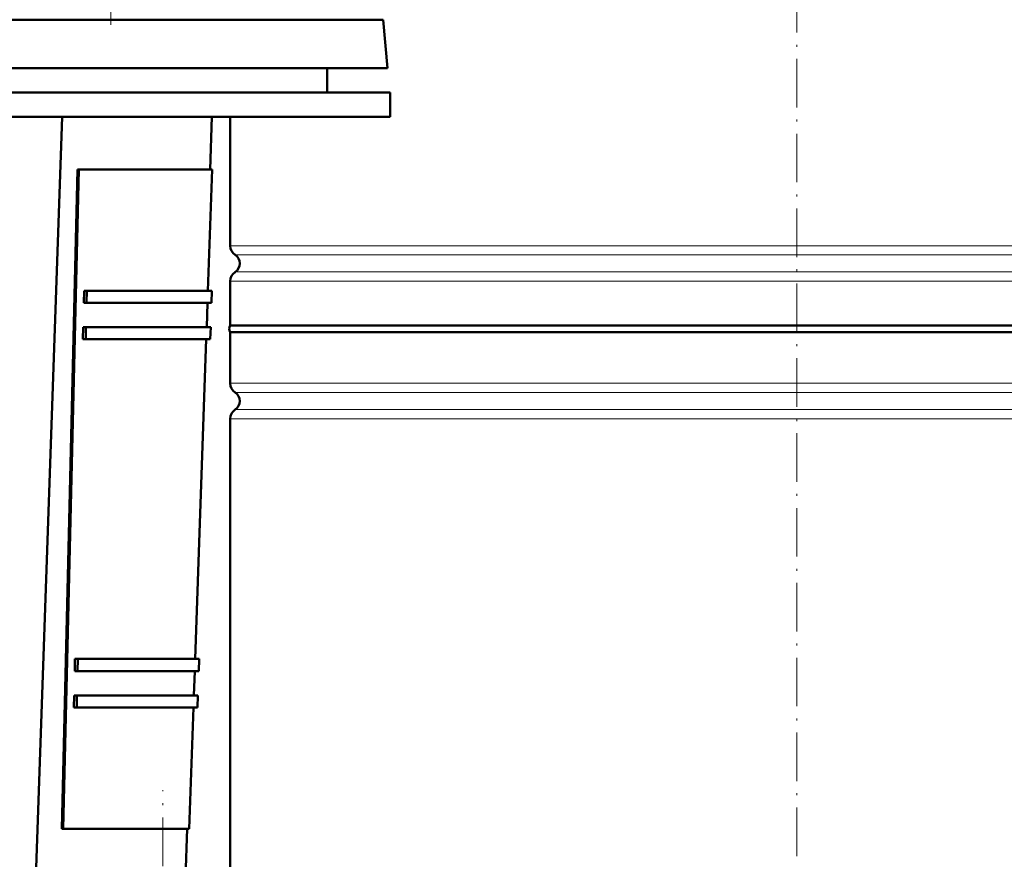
# Model space of a CAD drawing. Extents: x -2065 to 2446, y -1996 to 695.
# Tile 42 of 58: x -45 to 198, y 108 to 316. Entities that reach past the tile are written whole.
import ezdxf

# ---------------------------------------------------------------- set-up
doc = ezdxf.new("R2010")
doc.units = 0
doc.linetypes.add('DASHDOT', pattern=[18.5, 12, -3, 0.5, -3])

msp = doc.modelspace()

# ---------------------------------------------------------------- linework, layer by layer
at = {"color": 7, "linetype": 'DASHDOT', "lineweight": 18}
for p, q in [((146.57, 491.13), (146.57, -13.16)), ((-22.93, 355.2), (-22.93, 314.58)), ((-10.1, -133.84), (-10.1, 125.42))]:
    msp.add_line(p, q, dxfattribs=at)
at = {"color": 7, "lineweight": 50}
for p, q in [((44.38, 315.82), (-174.3, 315.82)), ((44.38, 315.82), (45.43, 303.82)), ((-174.81, 303.82), (45.43, 303.82)), ((30.56, 297.82), (30.56, 303.82)), ((-252.94, 297.82), (46.06, 297.82)), ((46.06, 291.82), (46.06, 297.82)), ((-252.94, 291.82), (46.06, 291.82)), ((-41.43, 103.82), (-34.93, 291.82)), ((1.62, 278.82), (2.07, 291.82)), ((6.57, 291.82), (6.57, 259.95)), ((-31.12, 278.82), (-35, 115.82)), ((-30.78, 278.82), (-34.66, 115.82)), ((-31.12, 278.82), (-30.78, 278.82)), ((-30.78, 278.82), (2.12, 278.82)), ((1.08, 248.82), (2.12, 278.82)), ((6.57, 251.18), (6.57, 240.26)), ((-29.61, 245.82), (-29.53, 248.82)), ((-29.53, 248.82), (-28.83, 248.82)), ((-28.83, 248.82), (-28.9, 245.82)), ((-28.83, 248.82), (2.08, 248.82)), ((1.98, 245.82), (2.08, 248.82)), ((-28.9, 245.82), (-29.61, 245.82)), ((-28.9, 245.82), (1.98, 245.82)), ((0.77, 239.82), (0.98, 245.82)), ((-29.83, 236.82), (-29.75, 239.82)), ((-29.75, 239.82), (-29.05, 239.82)), ((-29.05, 239.82), (-29.12, 236.82)), ((-29.05, 239.82), (1.77, 239.82)), ((1.66, 236.82), (1.77, 239.82)), ((6.57, 240.26), (47.57, 240.26)), ((146.57, 238.57), (6.57, 238.57)), ((6.57, 238.57), (6.57, 225.95)), ((47.57, 240.26), (146.57, 240.26)), ((146.57, 240.26), (286.57, 240.26)), ((286.57, 238.57), (146.57, 238.57)), ((-29.12, 236.82), (-29.83, 236.82)), ((-29.12, 236.82), (1.66, 236.82)), ((-2.07, 157.82), (0.66, 236.82)), ((6.57, 217.18), (6.57, 101.57)), ((-31.83, 154.82), (-31.76, 157.82)), ((-31.76, 157.82), (-31.05, 157.82)), ((-31.05, 157.82), (-31.12, 154.82)), ((-31.05, 157.82), (-1.07, 157.82)), ((-1.17, 154.82), (-1.07, 157.82)), ((-31.12, 154.82), (-31.83, 154.82)), ((-31.12, 154.82), (-1.17, 154.82)), ((-2.38, 148.82), (-2.17, 154.82)), ((-32.05, 145.82), (-31.98, 148.82)), ((-31.98, 148.82), (-31.27, 148.82)), ((-31.27, 148.82), (-31.34, 145.82)), ((-31.27, 148.82), (-1.38, 148.82)), ((-1.48, 145.82), (-1.38, 148.82)), ((-31.34, 145.82), (-32.05, 145.82)), ((-31.34, 145.82), (-1.48, 145.82)), ((-3.52, 115.82), (-2.48, 145.82)), ((-34.66, 115.82), (-35, 115.82)), ((-34.66, 115.82), (-3.52, 115.82)), ((-4.43, 103.82), (-4.02, 115.82))]:
    msp.add_line(p, q, dxfattribs=at)
at = {"color": 7, "lineweight": 18}
for p, q in [((6.57, 259.95), (146.57, 259.95)), ((146.57, 259.95), (286.57, 259.95)), ((146.57, 257.67), (7.81, 257.67)), ((285.32, 257.67), (146.57, 257.67)), ((7.81, 253.46), (146.57, 253.46)), ((146.57, 253.46), (285.32, 253.46)), ((146.57, 251.18), (6.57, 251.18)), ((286.57, 251.18), (146.57, 251.18)), ((6.57, 225.95), (146.57, 225.95)), ((146.57, 225.95), (286.57, 225.95)), ((7.81, 223.67), (146.57, 223.67)), ((146.57, 223.67), (285.32, 223.67)), ((7.81, 219.46), (146.57, 219.46)), ((146.57, 219.46), (285.32, 219.46)), ((146.57, 217.18), (6.57, 217.18)), ((286.57, 217.18), (146.57, 217.18))]:
    msp.add_line(p, q, dxfattribs=at)
at = {"color": 7, "lineweight": 50}
for centre, radius, start, end in [((9.27, 259.95), 2.7, 180, 237.421), ((6.47, 255.57), 2.5, 302.579, 57.421), ((9.27, 251.18), 2.7, 122.579, 180), ((7.77, 239.41), 1.47, 144.7356, 215.2644), ((9.27, 225.95), 2.7, 180, 237.421), ((6.47, 221.57), 2.5, 302.579, 57.421), ((9.27, 217.18), 2.7, 122.579, 180)]:
    msp.add_arc(centre, radius, start, end, dxfattribs=at)

doc.saveas('drawing.dxf')
